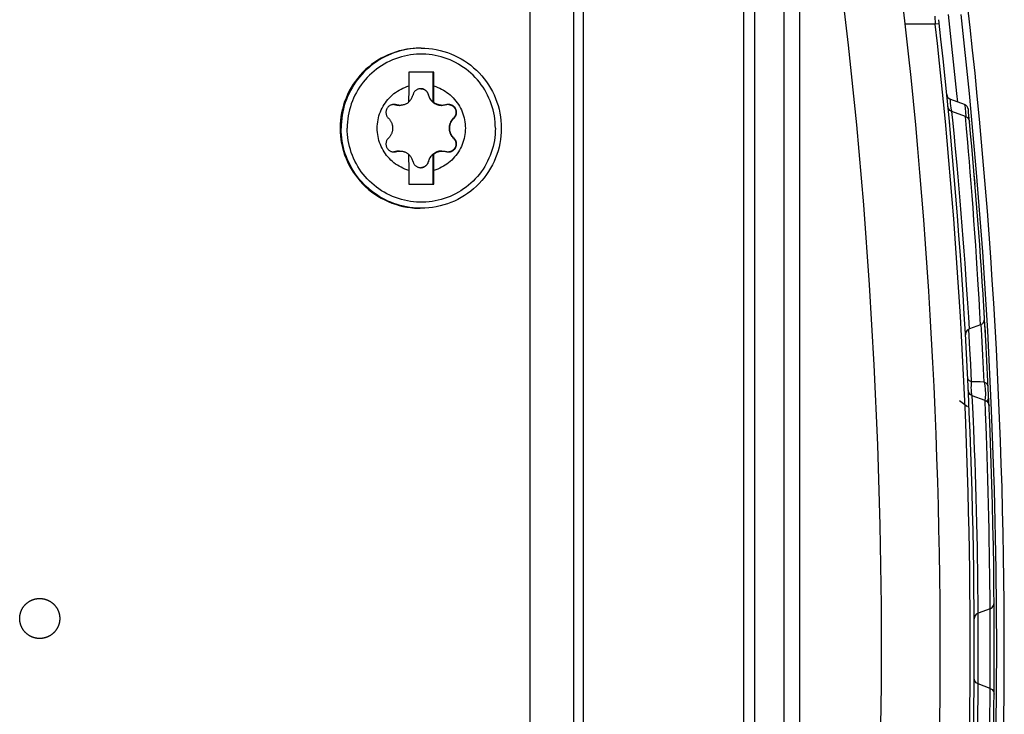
# Model space of a CAD drawing. Extents: x 0 to 594, y 0 to 420.
# Tile 43 of 103: x 299 to 308, y 372 to 379. Entities that reach past the tile are written whole.
import ezdxf

# ---------------------------------------------------------------- set-up
doc = ezdxf.new("R2010")
doc.units = 0
doc.header["$LTSCALE"] = 32.67
doc.layers.get('0').update_dxf_attribs({"linetype": 'CONTINUOUS'})
doc.layers.add('DATUM_AXIS', color=7, linetype='CONTINUOUS')

msp = doc.modelspace()

# ---------------------------------------------------------------- linework, layer by layer
at = {"color": 7, "linetype": 'CONTINUOUS'}
for p, q in [((304.0932, 327.7619), (304.0932, 382.5759)), ((306.1932, 382.1656), (306.1932, 328.1722)), ((305.7932, 329.2652), (305.7932, 381.0726)), ((307.9952, 378.006), (307.8578, 378.056)), ((308.0066, 377.8861), (307.8696, 377.936)), ((307.8455, 377.8213), (307.8463, 377.8207)), ((308.1011, 377.2106), (308.0929, 377.309)), ((308.197, 375.8547), (308.1946, 375.8959)), ((308.1571, 375.805), (308.0447, 375.7642)), ((308.197, 375.855), (308.1965, 375.8603)), ((308.1997, 375.8098), (308.1985, 375.8298)), ((308.2045, 375.7243), (308.201, 375.7868)), ((307.9456, 375.0468), (308.0257, 374.986)), ((308.2014, 375.0486), (308.0732, 375.0952)), ((308.2519, 372.967), (308.1319, 372.9234)), ((308.2519, 372.1708), (308.1319, 372.2145))]:
    msp.add_line(p, q, dxfattribs=at)
at = {"color": 9, "linetype": 'CONTINUOUS'}
for p, q in [((304.1915, 328.6748), (304.1915, 381.663)), ((305.8985, 381.0597), (305.8985, 329.2781)), ((306.3505, 330.933), (306.3505, 379.4048)), ((307.6996, 378.8889), (307.7041, 378.8089)), ((307.7041, 378.8089), (307.4043, 378.8089)), ((307.7438, 378.8134), (307.7041, 378.8089)), ((307.8687, 377.9358), (307.868, 377.9394)), ((307.8813, 377.8207), (307.8696, 377.936)), ((308.0066, 377.9286), (308.0077, 377.8855)), ((308.0171, 377.7668), (308.0066, 377.8861)), ((308.0377, 375.8806), (308.029, 376.0194)), ((308.1504, 375.9243), (308.142, 376.0674)), ((308.1571, 375.805), (308.1504, 375.9243)), ((308.0447, 375.7642), (308.0377, 375.8806)), ((308.0671, 375.235), (308.0583, 375.409)), ((308.0339, 375.1453), (308.0347, 375.1453)), ((308.0786, 374.9796), (308.0732, 375.0952)), ((308.2062, 374.9288), (308.2014, 375.0486)), ((308.1312, 373.0398), (308.1299, 373.1788)), ((308.2509, 373.0864), (308.2494, 373.2296)), ((308.2519, 372.967), (308.2509, 373.0864)), ((308.1325, 372.4156), (308.1314, 372.9234)), ((308.131, 372.215), (308.1325, 372.4156)), ((308.2509, 372.0505), (308.2519, 372.1708))]:
    msp.add_line(p, q, dxfattribs=at)
for points in [[(306.7416, 379.3946), (306.8346, 378.5986), (306.9161, 377.8014), (306.986, 377.003), (307.0444, 376.2037), (307.0911, 375.4036), (307.1264, 374.603), (307.15, 373.8019), (307.162, 373.0005), (307.1625, 372.1991), (307.1513, 371.3978), (307.1286, 370.5967), (307.0943, 369.796), (307.0484, 368.9959), (306.9909, 368.1965), (306.9219, 367.398), (306.8413, 366.6007), (306.7492, 365.8046), (306.6456, 365.0099)], [(307.9575, 378.9059), (308.0409, 378.1166), (308.1132, 377.3262), (308.1745, 376.5347), (308.2246, 375.7425), (308.2635, 374.9496), (308.2914, 374.1563), (308.3081, 373.3627), (308.3137, 372.5689), (308.3081, 371.7751), (308.2914, 370.9815), (308.2635, 370.1882), (308.2246, 369.3953), (308.1745, 368.6031), (308.1132, 367.8117), (308.0409, 367.0212), (307.9575, 366.2319)], [(307.868, 377.9394), (307.8631, 377.9698), (307.8593, 377.9956), (307.8566, 378.0171), (307.8551, 378.0341), (307.8548, 378.0466), (307.8556, 378.0541), (307.8578, 378.056)], [(307.9952, 378.006), (308, 377.9954), (308.0038, 377.9691), (308.0066, 377.9286)], [(308.029, 376.0194), (308.0234, 376.1057), (308.0169, 376.2022), (308.0096, 376.3079), (308.0016, 376.4211), (307.9929, 376.5399), (307.9836, 376.6629), (307.9737, 376.7888), (307.9635, 376.9157), (307.953, 377.0413), (307.9426, 377.1636), (307.9321, 377.2818), (307.9219, 377.3948), (307.9122, 377.5004), (307.9031, 377.5969), (307.8948, 377.683), (307.8813, 377.8207)], [(308.142, 376.0674), (308.1366, 376.1562), (308.1305, 376.2551), (308.1236, 376.3628), (308.1161, 376.4776), (308.1081, 376.5973), (308.0996, 376.7207), (308.0906, 376.8465), (308.0814, 376.9721), (308.0721, 377.0954), (308.0629, 377.2147), (308.0538, 377.329), (308.0451, 377.4367), (308.0369, 377.536), (308.0294, 377.6248), (308.0171, 377.7668)], [(308.1927, 375.2311), (308.1799, 375.4961), (308.1692, 375.7019), (308.1635, 375.8054)], [(308.0583, 375.409), (308.0501, 375.561), (308.0428, 375.6898), (308.0387, 375.7604)], [(308.0671, 375.235), (308.047, 375.2442), (308.0332, 375.2589), (308.0277, 375.2768)], [(308.0694, 375.0975), (308.0681, 375.1072), (308.0659, 375.1306), (308.0645, 375.1535), (308.0638, 375.1757), (308.064, 375.197), (308.0651, 375.217), (308.0671, 375.235)], [(308.1927, 375.2311), (308.151, 375.2325), (308.0671, 375.235)], [(308.1927, 375.2311), (308.199, 375.1973), (308.2029, 375.1569), (308.204, 375.1131), (308.2023, 375.0708), (308.1998, 375.0492)], [(308.2321, 375.1885), (308.2267, 375.2067), (308.2128, 375.2216), (308.1927, 375.2311)], [(308.2143, 375.0408), (308.2188, 375.0428), (308.2328, 375.0576), (308.2373, 375.0753)], [(308.1299, 373.1788), (308.1289, 373.2653), (308.1276, 373.3617), (308.126, 373.4674), (308.124, 373.5806), (308.1216, 373.6991), (308.1189, 373.8218), (308.1158, 373.9473), (308.1124, 374.0739), (308.1087, 374.1993), (308.1048, 374.3217), (308.1007, 374.44), (308.0966, 374.5529), (308.0925, 374.6586), (308.0885, 374.7553), (308.0848, 374.8417), (308.0786, 374.9796)], [(308.2494, 373.2296), (308.2483, 373.3183), (308.2469, 373.4171), (308.2452, 373.5247), (308.2432, 373.6391), (308.2409, 373.7584), (308.2383, 373.8816), (308.2353, 374.0072), (308.2322, 374.1331), (308.2288, 374.2567), (308.2253, 374.3763), (308.2218, 374.4908), (308.2182, 374.5986), (308.2148, 374.6977), (308.2116, 374.7865), (308.2062, 374.9288)], [(308.1319, 372.9234), (308.1319, 372.9307), (308.1312, 373.0398)], [(308.2523, 372.1708), (308.2536, 372.4229), (308.2536, 372.7114), (308.2523, 372.967)], [(308.0776, 370.1361), (308.0828, 370.2503), (308.0892, 370.3999), (308.0974, 370.6088), (308.1054, 370.8343), (308.1127, 371.0726), (308.1183, 371.2932), (308.1236, 371.5258), (308.127, 371.7407), (308.1295, 371.9217), (308.131, 372.0785), (308.1319, 372.2145)], [(308.2116, 370.3513), (308.2148, 370.4398), (308.2182, 370.5384), (308.2217, 370.6459), (308.2253, 370.7601), (308.2287, 370.8793), (308.2321, 371.0022), (308.2353, 371.1276), (308.2382, 371.2534), (308.2408, 371.3773), (308.2432, 371.4972), (308.2452, 371.6119), (308.2469, 371.7199), (308.2483, 371.8191), (308.2494, 371.9078), (308.2509, 372.0505)]]:
    msp.add_lwpolyline(points, dxfattribs=at)
at = {"color": 7, "linetype": 'CONTINUOUS'}
for points in [[(307.9277, 378.0306), (307.9198, 378.1166), (307.8363, 378.9058)], [(307.8696, 377.936), (307.8506, 377.9473), (307.8368, 377.9648), (307.8304, 377.9865)], [(308.0066, 377.8861), (308.0257, 377.8748), (308.0394, 377.8572), (308.0458, 377.8354)], [(308.1571, 375.805), (308.1784, 375.8184), (308.1924, 375.8394), (308.1965, 375.865)], [(308.1961, 375.8625), (308.1955, 375.8655), (308.194, 375.8706)], [(308.0447, 375.7642), (308.0235, 375.7509), (308.0095, 375.7299), (308.0054, 375.7044)], [(308.0732, 375.0952), (308.0534, 375.1072), (308.0395, 375.1259), (308.0338, 375.1488)], [(308.2014, 375.0486), (308.2212, 375.0366), (308.2351, 375.0178), (308.2408, 374.9948)], [(308.2519, 372.967), (308.2725, 372.9797), (308.2865, 372.9996), (308.2914, 373.0239)], [(308.1319, 372.9234), (308.1114, 372.9107), (308.0974, 372.8909), (308.0925, 372.8667)], [(308.1319, 372.2145), (308.1114, 372.2271), (308.0974, 372.2469), (308.0925, 372.2712)], [(308.2519, 372.1708), (308.2725, 372.1581), (308.2865, 372.1382), (308.2914, 372.1139)]]:
    msp.add_lwpolyline(points, dxfattribs=at)
for centre, radius, start, end in [((251.7532, 372.5689), 56, 352.20007, 7.80208), ((251.7532, 372.5689), 56.64, 352.54088, 7.45912), ((252.1232, 372.5689), 55.97, 353.55305, 6.44695), ((307.8783, 378.1124), 0.06, 185.678, 250), ((307.9747, 377.9496), 0.06, 5.50288, 70), ((252.1232, 372.5689), 56.17, 5.38102, 5.50288), ((252.1232, 372.5689), 56.17, 3.36404, 5.37991), ((252.1232, 372.5689), 56.17, 356.64639, 3.3536)]:
    msp.add_arc(centre, radius, start, end, dxfattribs=at)
at = {"color": 9, "linetype": 'CONTINUOUS'}
msp.add_arc((252.1232, 372.5689), 55.93, 353.59429, 6.40571, dxfattribs=at)
at = {"layer": 'DATUM_AXIS', "color": 7, "linetype": 'CONTINUOUS'}
for p, q in [((303.6602, 329.2228), (303.6602, 381.115)), ((302.5702, 378.5689), (302.5604, 378.5689)), ((302.6962, 378.3289), (302.4462, 378.3289)), ((302.4462, 378.3289), (302.4462, 378.1908)), ((302.691, 378.0277), (302.691, 378.3289)), ((302.6962, 378.1908), (302.6962, 378.3289)), ((302.6956, 378.1142), (302.6962, 378.1908)), ((302.6952, 378.0277), (302.6956, 378.1142)), ((302.4452, 378.0313), (302.4473, 378.0331)), ((302.691, 378.0277), (302.6952, 378.0277)), ((302.4452, 377.5101), (302.4462, 377.347)), ((302.4473, 377.5047), (302.4452, 377.5065)), ((302.691, 377.5101), (302.6952, 377.5101)), ((302.691, 377.2089), (302.691, 377.5101)), ((302.6956, 377.4324), (302.6952, 377.5101)), ((302.6962, 377.347), (302.6956, 377.4324)), ((302.4462, 377.347), (302.4462, 377.2089)), ((302.6962, 377.2089), (302.6962, 377.347)), ((302.4462, 377.2089), (302.6962, 377.2089)), ((302.5702, 376.9689), (302.5604, 376.9689))]:
    msp.add_line(p, q, dxfattribs=at)
at = {"layer": 'DATUM_AXIS', "color": 9, "linetype": 'CONTINUOUS'}
for p, q in [((302.6427, 378.1035), (302.6415, 378.1035)), ((302.3191, 378.0027), (302.3134, 378.0027)), ((302.8986, 377.8697), (302.8929, 377.8697)), ((302.8986, 377.6681), (302.8929, 377.6681)), ((302.3191, 377.5351), (302.3134, 377.5351)), ((302.6427, 377.4343), (302.6415, 377.4343))]:
    msp.add_line(p, q, dxfattribs=at)
at = {"layer": 'DATUM_AXIS', "color": 7, "linetype": 'CONTINUOUS'}
for points in [[(302.5604, 378.5689), (302.5411, 378.5687), (302.5025, 378.5668), (302.464, 378.5631), (302.4257, 378.5575), (302.3878, 378.5501), (302.3503, 378.5408), (302.3132, 378.5298), (302.2768, 378.5169), (302.241, 378.5023), (302.2059, 378.486), (302.1717, 378.4681), (302.1383, 378.4485), (302.106, 378.4273), (302.0747, 378.4046), (302.0446, 378.3804), (302.0157, 378.3547), (301.988, 378.3277), (301.9617, 378.2994), (301.9368, 378.2699), (301.9133, 378.2391), (301.8913, 378.2073), (301.8709, 378.1745), (301.8521, 378.1407), (301.835, 378.106), (301.8196, 378.0706), (301.8059, 378.0344), (301.7939, 377.9977), (301.7838, 377.9604), (301.7754, 377.9226), (301.7689, 377.8845), (301.7643, 377.8461), (301.7615, 377.8076), (301.7605, 377.7689)], [(302.5702, 378.5689), (302.6082, 378.568), (302.6462, 378.5653), (302.684, 378.5608), (302.7215, 378.5545), (302.7587, 378.5464), (302.7955, 378.5365), (302.8318, 378.5249), (302.8675, 378.5116), (302.9025, 378.4966), (302.9367, 378.48), (302.9701, 378.4617), (303.0026, 378.4419), (303.0341, 378.4206), (303.0646, 378.3978), (303.094, 378.3735), (303.1222, 378.3479), (303.1491, 378.321), (303.1747, 378.2928), (303.1989, 378.2634), (303.2217, 378.233), (303.2431, 378.2014), (303.2629, 378.1689), (303.2811, 378.1355), (303.2978, 378.1012), (303.3128, 378.0662), (303.3261, 378.0306), (303.3377, 377.9943), (303.3475, 377.9575), (303.3556, 377.9203), (303.3619, 377.8828), (303.3664, 377.845), (303.3692, 377.807), (303.3701, 377.7689)], [(302.4462, 377.347), (302.4264, 377.3534), (302.4068, 377.3608), (302.3876, 377.3691), (302.3688, 377.3782), (302.3505, 377.3883), (302.3327, 377.3992), (302.3154, 377.411), (302.2987, 377.4235), (302.2826, 377.4369), (302.2671, 377.4509), (302.2524, 377.4657), (302.2383, 377.4812), (302.2251, 377.4974), (302.2126, 377.5141), (302.2009, 377.5314), (302.19, 377.5493), (302.18, 377.5677), (302.1709, 377.5865), (302.1627, 377.6057), (302.1554, 377.6253), (302.149, 377.6452), (302.1436, 377.6654), (302.1392, 377.6858), (302.1357, 377.7064), (302.1333, 377.7272), (302.1318, 377.748), (302.1313, 377.7689), (302.1318, 377.7898), (302.1333, 377.8106), (302.1357, 377.8314), (302.1392, 377.852), (302.1436, 377.8725), (302.149, 377.8926), (302.1554, 377.9126), (302.1627, 377.9322), (302.1709, 377.9514), (302.18, 377.9702), (302.19, 377.9885), (302.2009, 378.0064), (302.2126, 378.0237), (302.2251, 378.0405), (302.2383, 378.0566), (302.2524, 378.0721), (302.2671, 378.0869), (302.2826, 378.101), (302.2987, 378.1143), (302.3154, 378.1269), (302.3327, 378.1386), (302.3505, 378.1495), (302.3688, 378.1596), (302.3876, 378.1687), (302.4068, 378.177), (302.4264, 378.1844), (302.4462, 378.1908)], [(302.4462, 378.1908), (302.446, 378.1591), (302.4452, 378.0277)], [(302.566, 378.1639), (302.5631, 378.1639), (302.5575, 378.1634), (302.5518, 378.1626), (302.5463, 378.1614), (302.5408, 378.1598), (302.5355, 378.1578), (302.5303, 378.1554), (302.5253, 378.1527), (302.5206, 378.1496), (302.516, 378.1461), (302.5118, 378.1424), (302.5078, 378.1383), (302.5041, 378.134), (302.5007, 378.1294), (302.4977, 378.1246), (302.495, 378.1196), (302.4927, 378.1144), (302.4908, 378.109), (302.4892, 378.1035)], [(302.566, 378.1639), (302.5706, 378.1637), (302.5758, 378.1632), (302.5811, 378.1623), (302.5862, 378.1611), (302.5913, 378.1595), (302.5963, 378.1576), (302.6011, 378.1553), (302.6058, 378.1526), (302.6104, 378.1497), (302.6148, 378.1464), (302.6189, 378.1427), (302.6228, 378.1388), (302.6265, 378.1345), (302.6299, 378.13), (302.6329, 378.1252), (302.6356, 378.1201), (302.638, 378.1148), (302.6399, 378.1092), (302.6415, 378.1035)], [(302.6427, 378.1035), (302.6412, 378.109), (302.6393, 378.1144), (302.637, 378.1196), (302.6343, 378.1246), (302.6313, 378.1294), (302.6279, 378.134), (302.6242, 378.1383), (302.6202, 378.1424), (302.6159, 378.1461), (302.6114, 378.1496), (302.6066, 378.1527), (302.6016, 378.1554), (302.5965, 378.1578), (302.5911, 378.1598), (302.5857, 378.1614), (302.5801, 378.1626), (302.5745, 378.1634), (302.5688, 378.1639), (302.566, 378.1639)], [(302.6962, 378.1908), (302.7161, 378.1844), (302.7357, 378.177), (302.7549, 378.1687), (302.7736, 378.1596), (302.7919, 378.1495), (302.8098, 378.1386), (302.8271, 378.1269), (302.8438, 378.1143), (302.8599, 378.101), (302.8753, 378.0869), (302.8901, 378.0721), (302.9041, 378.0566), (302.9174, 378.0405), (302.9299, 378.0237), (302.9416, 378.0064), (302.9524, 377.9885), (302.9624, 377.9702), (302.9715, 377.9514), (302.9798, 377.9322), (302.987, 377.9126), (302.9934, 377.8926), (302.9988, 377.8725), (303.0032, 377.852), (303.0067, 377.8314), (303.0092, 377.8106), (303.0107, 377.7898), (303.0112, 377.7689), (303.0107, 377.748), (303.0092, 377.7272), (303.0067, 377.7064), (303.0032, 377.6858), (302.9988, 377.6654), (302.9934, 377.6452), (302.987, 377.6253), (302.9798, 377.6057), (302.9715, 377.5865), (302.9624, 377.5677), (302.9524, 377.5493), (302.9416, 377.5314), (302.9299, 377.5141), (302.9174, 377.4974), (302.9041, 377.4812), (302.8901, 377.4657), (302.8753, 377.4509), (302.8599, 377.4369), (302.8438, 377.4235), (302.8271, 377.411), (302.8098, 377.3992), (302.7919, 377.3883), (302.7736, 377.3782), (302.7549, 377.3691), (302.7357, 377.3608), (302.7161, 377.3534), (302.6962, 377.347)], [(302.4473, 378.0331), (302.4533, 378.0389), (302.459, 378.045), (302.4642, 378.0514), (302.4691, 378.0581), (302.4736, 378.0652), (302.4776, 378.0724), (302.4812, 378.0799), (302.4843, 378.0876), (302.487, 378.0955), (302.4892, 378.1035)], [(302.6415, 378.1035), (302.6436, 378.0957), (302.6459, 378.0884), (302.6486, 378.0816), (302.6515, 378.0752), (302.6545, 378.0692), (302.6578, 378.0635), (302.6612, 378.0581), (302.6648, 378.053), (302.6686, 378.0481), (302.6725, 378.0435), (302.6766, 378.0391), (302.6808, 378.035), (302.6852, 378.031), (302.6897, 378.0273), (302.6943, 378.0237), (302.6992, 378.0204), (302.7041, 378.0172), (302.7092, 378.0143), (302.7144, 378.0116), (302.7197, 378.0091), (302.7251, 378.0068), (302.7306, 378.0048), (302.7363, 378.0029), (302.742, 378.0014), (302.7479, 378), (302.7539, 377.9989), (302.76, 377.998), (302.7663, 377.9974), (302.7727, 377.9971), (302.7765, 377.9971)], [(302.6427, 378.1035), (302.6449, 378.0955), (302.6476, 378.0876), (302.6508, 378.0799), (302.6544, 378.0724), (302.6584, 378.0652), (302.6629, 378.0581), (302.6677, 378.0514), (302.673, 378.045), (302.6786, 378.0389), (302.6846, 378.0331), (302.691, 378.0277)], [(302.297, 378.0059), (302.2961, 378.0059), (302.2904, 378.0056), (302.2846, 378.0049), (302.279, 378.0038), (302.2735, 378.0023), (302.2682, 378.0004), (302.263, 377.9981), (302.258, 377.9955), (302.2532, 377.9926), (302.2487, 377.9893), (302.2445, 377.9857), (302.2405, 377.9818), (302.2368, 377.9777), (302.2333, 377.9734), (302.2303, 377.9688), (302.2275, 377.964), (302.2251, 377.959), (302.223, 377.9539), (302.2213, 377.9486), (302.2199, 377.9432), (302.219, 377.9377), (302.2184, 377.9321), (302.2182, 377.9265), (302.2184, 377.9209), (302.219, 377.9152), (302.22, 377.9096), (302.2215, 377.9041), (302.2233, 377.8987), (302.2255, 377.8933), (302.2282, 377.8882), (302.2312, 377.8832), (302.2346, 377.8785), (302.2383, 377.8739), (302.2424, 377.8697)], [(302.3191, 378.0027), (302.3135, 378.0042), (302.3077, 378.0052), (302.3019, 378.0058), (302.297, 378.0059)], [(302.297, 378.0057), (302.3019, 378.0052), (302.3077, 378.0042), (302.3134, 378.0027)], [(302.3134, 378.0027), (302.3211, 378.0007), (302.3286, 377.9991), (302.3358, 377.9981), (302.3428, 377.9974), (302.3495, 377.9971), (302.3523, 377.9971)], [(302.3582, 377.9971), (302.3529, 377.9972), (302.3464, 377.9976), (302.3399, 377.9983), (302.3331, 377.9994), (302.3262, 378.0008), (302.3191, 378.0027)], [(302.4452, 378.0277), (302.4402, 378.0239), (302.4351, 378.0203), (302.4298, 378.017), (302.4244, 378.0139), (302.4188, 378.011), (302.4132, 378.0084), (302.4074, 378.0061), (302.4016, 378.004), (302.3957, 378.0022), (302.3897, 378.0007), (302.3837, 377.9994), (302.3777, 377.9984), (302.3716, 377.9977), (302.3654, 377.9973), (302.3592, 377.9971), (302.3582, 377.9971)], [(302.7824, 377.9971), (302.7812, 377.9971), (302.7749, 377.9973), (302.7687, 377.9977), (302.7625, 377.9985), (302.7565, 377.9995), (302.7505, 378.0008), (302.7445, 378.0023), (302.7386, 378.0041), (302.7328, 378.0062), (302.727, 378.0085), (302.7214, 378.0111), (302.7158, 378.0139), (302.7104, 378.017), (302.7052, 378.0204), (302.7001, 378.0239), (302.6952, 378.0277)], [(302.8219, 378.0027), (302.8146, 378.0008), (302.8076, 377.9993), (302.8008, 377.9983), (302.7941, 377.9976), (302.7876, 377.9972), (302.7824, 377.9971)], [(302.8442, 378.0059), (302.8393, 378.0058), (302.8334, 378.0052), (302.8276, 378.0042), (302.8219, 378.0027)], [(302.8986, 377.8697), (302.9028, 377.8739), (302.9066, 377.8785), (302.91, 377.8832), (302.9131, 377.8882), (302.9158, 377.8933), (302.9181, 377.8987), (302.92, 377.9041), (302.9214, 377.9096), (302.9225, 377.9152), (302.9232, 377.9209), (302.9234, 377.9265), (302.9232, 377.9321), (302.9227, 377.9377), (302.9217, 377.9432), (302.9204, 377.9486), (302.9187, 377.9539), (302.9166, 377.959), (302.9142, 377.964), (302.9115, 377.9688), (302.9084, 377.9734), (302.9049, 377.9777), (302.9012, 377.9818), (302.8972, 377.9857), (302.8929, 377.9893), (302.8884, 377.9926), (302.8836, 377.9955), (302.8786, 377.9981), (302.8733, 378.0004), (302.8679, 378.0023), (302.8624, 378.0038), (302.8567, 378.0049), (302.851, 378.0056), (302.8451, 378.0059), (302.8442, 378.0059)], [(302.8452, 378.0056), (302.8509, 378.005), (302.8565, 378.0039), (302.8619, 378.0024), (302.8672, 378.0006), (302.8723, 377.9985), (302.8771, 377.996), (302.8818, 377.9932), (302.8862, 377.9901), (302.8904, 377.9868), (302.8944, 377.9831), (302.898, 377.9793), (302.9014, 377.9752), (302.9045, 377.9709), (302.9073, 377.9664), (302.9098, 377.9617), (302.912, 377.9569), (302.9138, 377.9519), (302.9153, 377.9469), (302.9165, 377.9417), (302.9173, 377.9363), (302.9177, 377.931), (302.9178, 377.9256), (302.9175, 377.9201), (302.9168, 377.9147), (302.9157, 377.9092), (302.9142, 377.9038), (302.9124, 377.8985), (302.9101, 377.8933), (302.9074, 377.8882), (302.9043, 377.8832), (302.9009, 377.8785), (302.8971, 377.874), (302.8929, 377.8697)], [(302.2424, 377.8697), (302.2478, 377.8642), (302.2527, 377.8586), (302.2572, 377.853), (302.2612, 377.8474), (302.2648, 377.8417), (302.2681, 377.836), (302.2711, 377.8302), (302.2738, 377.8244), (302.2762, 377.8185), (302.2783, 377.8125), (302.2801, 377.8065), (302.2816, 377.8004), (302.2829, 377.7942), (302.2839, 377.7879), (302.2846, 377.7816), (302.2851, 377.7753), (302.2852, 377.7689), (302.2851, 377.7625), (302.2846, 377.7562), (302.2839, 377.7499), (302.2829, 377.7436), (302.2816, 377.7375), (302.2801, 377.7313), (302.2783, 377.7253), (302.2762, 377.7193), (302.2738, 377.7134), (302.2711, 377.7076), (302.2681, 377.7019), (302.2648, 377.6961), (302.2612, 377.6904), (302.2572, 377.6848), (302.2527, 377.6792), (302.2478, 377.6736), (302.2424, 377.6681)], [(302.8929, 377.8697), (302.8874, 377.8643), (302.8825, 377.8588), (302.878, 377.8534), (302.874, 377.8479), (302.8704, 377.8424), (302.8671, 377.8369), (302.8641, 377.8314), (302.8615, 377.8259), (302.8591, 377.8203), (302.857, 377.8148), (302.8551, 377.8092), (302.8535, 377.8035), (302.8522, 377.7978), (302.8511, 377.7921), (302.8502, 377.7863), (302.8496, 377.7805), (302.8492, 377.7747), (302.8491, 377.7689)], [(302.8986, 377.6681), (302.8931, 377.6736), (302.8881, 377.6792), (302.8836, 377.6848), (302.8795, 377.6904), (302.8758, 377.6961), (302.8724, 377.7019), (302.8694, 377.7076), (302.8667, 377.7134), (302.8643, 377.7193), (302.8622, 377.7253), (302.8603, 377.7313), (302.8587, 377.7375), (302.8574, 377.7436), (302.8564, 377.7499), (302.8557, 377.7562), (302.8553, 377.7625), (302.8551, 377.7689), (302.8553, 377.7753), (302.8557, 377.7816), (302.8564, 377.7879), (302.8574, 377.7942), (302.8587, 377.8004), (302.8603, 377.8065), (302.8622, 377.8125), (302.8643, 377.8185), (302.8667, 377.8244), (302.8694, 377.8302), (302.8724, 377.836), (302.8758, 377.8417), (302.8795, 377.8474), (302.8836, 377.853), (302.8881, 377.8586), (302.8931, 377.8642), (302.8986, 377.8697)], [(301.7605, 377.7689), (301.7615, 377.7303), (301.7643, 377.6917), (301.7689, 377.6533), (301.7754, 377.6152), (301.7838, 377.5775), (301.7939, 377.5402), (301.8059, 377.5034), (301.8196, 377.4672), (301.835, 377.4318), (301.8521, 377.3971), (301.8709, 377.3633), (301.8913, 377.3305), (301.9133, 377.2987), (301.9368, 377.268), (301.9617, 377.2384), (301.988, 377.2101), (302.0157, 377.1831), (302.0446, 377.1575), (302.0747, 377.1332), (302.106, 377.1105), (302.1384, 377.0893), (302.1717, 377.0697), (302.2059, 377.0518), (302.241, 377.0355), (302.2768, 377.0209), (302.3132, 377.0081), (302.3503, 376.997), (302.3878, 376.9878), (302.4257, 376.9803), (302.464, 376.9747), (302.5025, 376.971), (302.5411, 376.9691), (302.5604, 376.9689)], [(303.3701, 377.7689), (303.3692, 377.7308), (303.3664, 377.6929), (303.3619, 377.6551), (303.3556, 377.6175), (303.3475, 377.5803), (303.3377, 377.5435), (303.3261, 377.5073), (303.3128, 377.4716), (303.2978, 377.4366), (303.2811, 377.4023), (303.2629, 377.3689), (303.2431, 377.3364), (303.2217, 377.3049), (303.1989, 377.2744), (303.1747, 377.245), (303.1491, 377.2168), (303.1222, 377.1899), (303.094, 377.1643), (303.0646, 377.1401), (303.0341, 377.1172), (303.0026, 377.0959), (302.9701, 377.0761), (302.9367, 377.0578), (302.9025, 377.0412), (302.8675, 377.0262), (302.8318, 377.0129), (302.7955, 377.0013), (302.7587, 376.9915), (302.7215, 376.9834), (302.684, 376.9771), (302.6462, 376.9725), (302.6082, 376.9698), (302.5702, 376.9689)], [(302.8491, 377.7689), (302.8492, 377.7631), (302.8496, 377.7573), (302.8502, 377.7515), (302.8511, 377.7457), (302.8522, 377.74), (302.8535, 377.7343), (302.8551, 377.7287), (302.857, 377.723), (302.8591, 377.7175), (302.8615, 377.7119), (302.8641, 377.7064), (302.8671, 377.7009), (302.8704, 377.6954), (302.874, 377.6899), (302.878, 377.6845), (302.8825, 377.679), (302.8874, 377.6735), (302.8929, 377.6681)], [(302.2424, 377.6681), (302.2383, 377.6639), (302.2346, 377.6594), (302.2312, 377.6546), (302.2282, 377.6496), (302.2255, 377.6445), (302.2233, 377.6392), (302.2215, 377.6337), (302.22, 377.6282), (302.219, 377.6226), (302.2184, 377.6169), (302.2182, 377.6113), (302.2184, 377.6057), (302.219, 377.6001), (302.2199, 377.5946), (302.2213, 377.5892), (302.223, 377.5839), (302.2251, 377.5788), (302.2275, 377.5738), (302.2302, 377.569), (302.2333, 377.5645), (302.2368, 377.5601), (302.2405, 377.556), (302.2445, 377.5521), (302.2487, 377.5485), (302.2532, 377.5453), (302.258, 377.5423), (302.263, 377.5397), (302.2682, 377.5374), (302.2735, 377.5355), (302.279, 377.534), (302.2846, 377.5329), (302.2904, 377.5322), (302.2961, 377.5319), (302.297, 377.5319)], [(302.8442, 377.5319), (302.8451, 377.5319), (302.851, 377.5322), (302.8567, 377.5329), (302.8624, 377.534), (302.8679, 377.5355), (302.8733, 377.5374), (302.8786, 377.5397), (302.8836, 377.5423), (302.8884, 377.5453), (302.8929, 377.5485), (302.8972, 377.5521), (302.9012, 377.556), (302.9049, 377.5601), (302.9084, 377.5645), (302.9115, 377.569), (302.9142, 377.5738), (302.9166, 377.5788), (302.9187, 377.5839), (302.9204, 377.5892), (302.9217, 377.5946), (302.9227, 377.6001), (302.9232, 377.6057), (302.9234, 377.6113), (302.9232, 377.6169), (302.9225, 377.6226), (302.9214, 377.6282), (302.92, 377.6337), (302.9181, 377.6392), (302.9158, 377.6445), (302.9131, 377.6496), (302.91, 377.6546), (302.9066, 377.6594), (302.9028, 377.6639), (302.8986, 377.6681)], [(302.8929, 377.6681), (302.8971, 377.6638), (302.9009, 377.6593), (302.9043, 377.6546), (302.9074, 377.6496), (302.9101, 377.6446), (302.9124, 377.6393), (302.9142, 377.634), (302.9157, 377.6286), (302.9168, 377.6232), (302.9175, 377.6177), (302.9178, 377.6123), (302.9177, 377.6068), (302.9173, 377.6015), (302.9165, 377.5962), (302.9153, 377.591), (302.9138, 377.5859), (302.912, 377.5809), (302.9098, 377.5761), (302.9073, 377.5714), (302.9045, 377.5669), (302.9014, 377.5626), (302.898, 377.5585), (302.8944, 377.5547), (302.8904, 377.5511), (302.8862, 377.5477), (302.8818, 377.5446), (302.8771, 377.5418), (302.8723, 377.5394), (302.8672, 377.5372), (302.8619, 377.5354), (302.8565, 377.5339), (302.8509, 377.5329), (302.8452, 377.5322)], [(302.3134, 377.5351), (302.3077, 377.5337), (302.3019, 377.5326), (302.2962, 377.5321)], [(302.297, 377.5319), (302.3019, 377.5321), (302.3077, 377.5326), (302.3135, 377.5337), (302.3191, 377.5351)], [(302.3523, 377.5408), (302.3495, 377.5407), (302.3428, 377.5404), (302.3358, 377.5398), (302.3286, 377.5387), (302.3211, 377.5372), (302.3134, 377.5351)], [(302.3191, 377.5351), (302.3263, 377.537), (302.3332, 377.5385), (302.34, 377.5395), (302.3466, 377.5403), (302.3531, 377.5407), (302.3582, 377.5408)], [(302.3582, 377.5408), (302.3594, 377.5407), (302.3657, 377.5406), (302.3718, 377.5401), (302.3779, 377.5393), (302.384, 377.5383), (302.39, 377.5371), (302.3959, 377.5355), (302.4018, 377.5337), (302.4076, 377.5317), (302.4133, 377.5293), (302.4189, 377.5267), (302.4245, 377.5239), (302.4299, 377.5208), (302.4352, 377.5175), (302.4403, 377.5139), (302.4452, 377.5101)], [(302.4892, 377.4343), (302.487, 377.4423), (302.4843, 377.4502), (302.4812, 377.4579), (302.4776, 377.4654), (302.4736, 377.4727), (302.4691, 377.4797), (302.4642, 377.4864), (302.459, 377.4929), (302.4533, 377.499), (302.4473, 377.5047)], [(302.7765, 377.5408), (302.7727, 377.5407), (302.7663, 377.5404), (302.76, 377.5398), (302.7539, 377.5389), (302.7479, 377.5378), (302.742, 377.5365), (302.7363, 377.5349), (302.7306, 377.5331), (302.7251, 377.531), (302.7197, 377.5287), (302.7144, 377.5262), (302.7092, 377.5235), (302.7041, 377.5206), (302.6991, 377.5175), (302.6943, 377.5141), (302.6897, 377.5106), (302.6852, 377.5068), (302.6808, 377.5028), (302.6766, 377.4987), (302.6725, 377.4943), (302.6686, 377.4897), (302.6648, 377.4848), (302.6612, 377.4797), (302.6578, 377.4743), (302.6545, 377.4686), (302.6515, 377.4626), (302.6486, 377.4562), (302.6459, 377.4494), (302.6436, 377.4421), (302.6415, 377.4343)], [(302.691, 377.5101), (302.6846, 377.5047), (302.6786, 377.499), (302.673, 377.4929), (302.6677, 377.4864), (302.6629, 377.4797), (302.6584, 377.4727), (302.6544, 377.4654), (302.6508, 377.4579), (302.6476, 377.4502), (302.6449, 377.4423), (302.6427, 377.4343)], [(302.6952, 377.5101), (302.7001, 377.5139), (302.7052, 377.5175), (302.7105, 377.5208), (302.7159, 377.5239), (302.7215, 377.5268), (302.7272, 377.5294), (302.733, 377.5317), (302.7388, 377.5338), (302.7447, 377.5356), (302.7507, 377.5371), (302.7567, 377.5384), (302.7628, 377.5394), (302.7689, 377.5401), (302.7751, 377.5406), (302.7814, 377.5408), (302.7824, 377.5408)], [(302.7824, 377.5408), (302.7878, 377.5407), (302.7943, 377.5403), (302.8009, 377.5395), (302.8077, 377.5385), (302.8147, 377.537), (302.8219, 377.5351)], [(302.8219, 377.5351), (302.8276, 377.5337), (302.8334, 377.5326), (302.8393, 377.5321), (302.8442, 377.5319)], [(302.4892, 377.4343), (302.4908, 377.4288), (302.4927, 377.4235), (302.495, 377.4183), (302.4977, 377.4132), (302.5007, 377.4084), (302.5041, 377.4038), (302.5078, 377.3995), (302.5118, 377.3955), (302.516, 377.3917), (302.5206, 377.3883), (302.5253, 377.3852), (302.5303, 377.3824), (302.5355, 377.38), (302.5408, 377.378), (302.5463, 377.3764), (302.5518, 377.3752), (302.5575, 377.3744), (302.5631, 377.374), (302.566, 377.3739)], [(302.6415, 377.4343), (302.6399, 377.4286), (302.638, 377.423), (302.6356, 377.4177), (302.6329, 377.4127), (302.6299, 377.4078), (302.6265, 377.4033), (302.6228, 377.399), (302.6189, 377.3951), (302.6148, 377.3914), (302.6104, 377.3881), (302.6058, 377.3852), (302.6011, 377.3825), (302.5963, 377.3803), (302.5913, 377.3783), (302.5862, 377.3767), (302.5811, 377.3755), (302.5758, 377.3746), (302.5706, 377.3741), (302.566, 377.3739)], [(302.566, 377.3739), (302.5688, 377.374), (302.5745, 377.3744), (302.5801, 377.3752), (302.5857, 377.3764), (302.5911, 377.378), (302.5965, 377.38), (302.6016, 377.3824), (302.6066, 377.3852), (302.6114, 377.3883), (302.6159, 377.3917), (302.6202, 377.3955), (302.6242, 377.3995), (302.6279, 377.4038), (302.6313, 377.4084), (302.6343, 377.4132), (302.637, 377.4183), (302.6393, 377.4235), (302.6412, 377.4288), (302.6427, 377.4343)], [(298.761, 372.6689), (298.7581, 372.6689), (298.7553, 372.669), (298.7525, 372.6691), (298.7497, 372.6692), (298.7468, 372.6694), (298.744, 372.6696), (298.7412, 372.6699), (298.7384, 372.6702), (298.7356, 372.6705), (298.7328, 372.6709), (298.73, 372.6713), (298.7272, 372.6718), (298.7244, 372.6723), (298.7216, 372.6728), (298.7188, 372.6734), (298.7161, 372.674), (298.7133, 372.6747), (298.7106, 372.6754), (298.7079, 372.6761), (298.7051, 372.6769), (298.7024, 372.6777), (298.6997, 372.6785), (298.697, 372.6794), (298.6944, 372.6803), (298.6917, 372.6813), (298.6891, 372.6823), (298.6864, 372.6833), (298.6838, 372.6844), (298.6812, 372.6855), (298.6786, 372.6867), (298.676, 372.6879), (298.6735, 372.6891), (298.671, 372.6903), (298.6684, 372.6916), (298.6659, 372.693), (298.6635, 372.6943), (298.661, 372.6957), (298.6586, 372.6971), (298.6561, 372.6986), (298.6537, 372.7001), (298.6514, 372.7016), (298.649, 372.7032), (298.6467, 372.7048), (298.6444, 372.7065), (298.6421, 372.7081), (298.6398, 372.7098), (298.6376, 372.7115), (298.6354, 372.7133), (298.6332, 372.7151), (298.631, 372.7169), (298.6289, 372.7188), (298.6268, 372.7207), (298.6247, 372.7226), (298.6226, 372.7245), (298.6206, 372.7265), (298.6186, 372.7285), (298.6166, 372.7305), (298.6147, 372.7326), (298.6128, 372.7347), (298.6109, 372.7368), (298.609, 372.7389), (298.6072, 372.7411), (298.6054, 372.7433), (298.6036, 372.7455), (298.6019, 372.7477), (298.6002, 372.75), (298.5985, 372.7523), (298.5969, 372.7546), (298.5953, 372.7569), (298.5937, 372.7593), (298.5922, 372.7617), (298.5907, 372.7641), (298.5892, 372.7665), (298.5878, 372.7689), (298.5864, 372.7714), (298.585, 372.7739), (298.5837, 372.7764), (298.5824, 372.7789), (298.5812, 372.7814), (298.58, 372.784), (298.5788, 372.7865), (298.5776, 372.7891), (298.5765, 372.7917), (298.5754, 372.7943), (298.5744, 372.797), (298.5734, 372.7996), (298.5724, 372.8023), (298.5715, 372.805), (298.5706, 372.8076), (298.5698, 372.8103), (298.569, 372.8131), (298.5682, 372.8158), (298.5675, 372.8185), (298.5668, 372.8213), (298.5661, 372.824), (298.5655, 372.8268), (298.5649, 372.8295), (298.5644, 372.8323), (298.5639, 372.8351), (298.5634, 372.8379), (298.563, 372.8407), (298.5626, 372.8435), (298.5623, 372.8463), (298.562, 372.8491), (298.5617, 372.8519), (298.5615, 372.8548), (298.5613, 372.8576), (298.5612, 372.8604), (298.5611, 372.8632), (298.561, 372.8661), (298.561, 372.8689), (298.561, 372.8717), (298.5611, 372.8746), (298.5612, 372.8774), (298.5613, 372.8802), (298.5615, 372.883), (298.5617, 372.8859), (298.562, 372.8887), (298.5623, 372.8915), (298.5626, 372.8943), (298.563, 372.8971), (298.5634, 372.8999), (298.5639, 372.9027), (298.5644, 372.9055), (298.5649, 372.9083), (298.5655, 372.911), (298.5661, 372.9138), (298.5668, 372.9166), (298.5675, 372.9193), (298.5682, 372.922), (298.569, 372.9248), (298.5698, 372.9275), (298.5706, 372.9302), (298.5715, 372.9329), (298.5724, 372.9355), (298.5734, 372.9382), (298.5744, 372.9408), (298.5754, 372.9435), (298.5765, 372.9461), (298.5776, 372.9487), (298.5788, 372.9513), (298.58, 372.9539), (298.5812, 372.9564), (298.5824, 372.9589), (298.5837, 372.9615), (298.585, 372.964), (298.5864, 372.9664), (298.5878, 372.9689), (298.5892, 372.9713), (298.5907, 372.9738), (298.5922, 372.9762), (298.5937, 372.9785), (298.5953, 372.9809), (298.5969, 372.9832), (298.5985, 372.9855), (298.6002, 372.9878), (298.6019, 372.9901), (298.6036, 372.9923), (298.6054, 372.9945), (298.6072, 372.9967), (298.609, 372.9989), (298.6109, 373.001), (298.6128, 373.0031), (298.6147, 373.0052), (298.6166, 373.0073), (298.6186, 373.0093), (298.6206, 373.0113), (298.6226, 373.0133), (298.6247, 373.0152), (298.6268, 373.0172), (298.6289, 373.019), (298.631, 373.0209), (298.6332, 373.0227), (298.6354, 373.0245), (298.6376, 373.0263), (298.6398, 373.028), (298.6421, 373.0297), (298.6444, 373.0314), (298.6467, 373.033), (298.649, 373.0346), (298.6514, 373.0362), (298.6537, 373.0377), (298.6561, 373.0392), (298.6586, 373.0407), (298.661, 373.0421), (298.6635, 373.0435), (298.6659, 373.0449), (298.6684, 373.0462), (298.671, 373.0475), (298.6735, 373.0487), (298.676, 373.05), (298.6786, 373.0511), (298.6812, 373.0523), (298.6838, 373.0534), (298.6864, 373.0545), (298.6891, 373.0555), (298.6917, 373.0565), (298.6944, 373.0575), (298.697, 373.0584)], [(298.697, 373.0584), (298.6997, 373.0593), (298.7024, 373.0601), (298.7051, 373.0609), (298.7079, 373.0617), (298.7106, 373.0624), (298.7133, 373.0631), (298.7161, 373.0638), (298.7188, 373.0644), (298.7216, 373.065), (298.7244, 373.0655), (298.7272, 373.066), (298.73, 373.0665), (298.7328, 373.0669), (298.7356, 373.0673), (298.7384, 373.0676), (298.7412, 373.0679), (298.744, 373.0682), (298.7468, 373.0684), (298.7497, 373.0686), (298.7525, 373.0687), (298.7553, 373.0688), (298.7581, 373.0689), (298.761, 373.0689)], [(298.761, 373.0689), (298.7638, 373.0689), (298.7666, 373.0688), (298.7695, 373.0687), (298.7723, 373.0686), (298.7751, 373.0684), (298.7779, 373.0682), (298.7808, 373.0679), (298.7836, 373.0676), (298.7864, 373.0673), (298.7892, 373.0669), (298.792, 373.0665), (298.7948, 373.066), (298.7976, 373.0655), (298.8003, 373.065), (298.8031, 373.0644), (298.8059, 373.0638), (298.8086, 373.0631), (298.8114, 373.0624), (298.8141, 373.0617), (298.8168, 373.0609), (298.8195, 373.0601), (298.8222, 373.0593), (298.8249, 373.0584), (298.8276, 373.0575), (298.8303, 373.0565), (298.8329, 373.0555), (298.8355, 373.0545), (298.8382, 373.0534), (298.8408, 373.0523), (298.8433, 373.0511), (298.8459, 373.05), (298.8485, 373.0487), (298.851, 373.0475), (298.8535, 373.0462), (298.856, 373.0449), (298.8585, 373.0435), (298.861, 373.0421), (298.8634, 373.0407), (298.8658, 373.0392), (298.8682, 373.0377), (298.8706, 373.0362), (298.8729, 373.0346), (298.8753, 373.033), (298.8776, 373.0314), (298.8799, 373.0297), (298.8821, 373.028), (298.8844, 373.0263), (298.8866, 373.0245), (298.8888, 373.0227), (298.8909, 373.0209), (298.8931, 373.019), (298.8952, 373.0172), (298.8973, 373.0152), (298.8993, 373.0133), (298.9014, 373.0113), (298.9034, 373.0093), (298.9053, 373.0073), (298.9073, 373.0052), (298.9092, 373.0031), (298.9111, 373.001), (298.9129, 372.9989), (298.9148, 372.9967), (298.9166, 372.9945), (298.9183, 372.9923), (298.92, 372.9901), (298.9217, 372.9878), (298.9234, 372.9855), (298.925, 372.9832), (298.9266, 372.9809), (298.9282, 372.9785), (298.9297, 372.9762), (298.9312, 372.9738), (298.9327, 372.9713), (298.9341, 372.9689), (298.9355, 372.9664), (298.9369, 372.964), (298.9382, 372.9615), (298.9395, 372.9589), (298.9408, 372.9564), (298.942, 372.9539), (298.9432, 372.9513), (298.9443, 372.9487), (298.9454, 372.9461), (298.9465, 372.9435), (298.9476, 372.9408), (298.9486, 372.9382), (298.9495, 372.9355), (298.9504, 372.9329), (298.9513, 372.9302), (298.9522, 372.9275), (298.953, 372.9248), (298.9538, 372.922), (298.9545, 372.9193), (298.9552, 372.9166), (298.9558, 372.9138), (298.9564, 372.911), (298.957, 372.9083), (298.9576, 372.9055), (298.9581, 372.9027), (298.9585, 372.8999), (298.9589, 372.8971), (298.9593, 372.8943), (298.9597, 372.8915), (298.96, 372.8887), (298.9602, 372.8859), (298.9604, 372.883), (298.9606, 372.8802), (298.9608, 372.8774), (298.9609, 372.8746), (298.9609, 372.8717), (298.9609, 372.8689), (298.9609, 372.8661), (298.9609, 372.8632), (298.9608, 372.8604), (298.9606, 372.8576), (298.9604, 372.8548), (298.9602, 372.8519), (298.96, 372.8491), (298.9597, 372.8463), (298.9593, 372.8435), (298.9589, 372.8407), (298.9585, 372.8379), (298.9581, 372.8351), (298.9576, 372.8323), (298.957, 372.8295), (298.9564, 372.8268), (298.9558, 372.824), (298.9552, 372.8213), (298.9545, 372.8185), (298.9538, 372.8158), (298.953, 372.8131), (298.9522, 372.8103), (298.9513, 372.8076), (298.9504, 372.805), (298.9495, 372.8023), (298.9486, 372.7996), (298.9476, 372.797), (298.9465, 372.7943), (298.9454, 372.7917), (298.9443, 372.7891), (298.9432, 372.7865), (298.942, 372.784), (298.9408, 372.7814), (298.9395, 372.7789), (298.9382, 372.7764), (298.9369, 372.7739), (298.9355, 372.7714), (298.9341, 372.7689), (298.9327, 372.7665), (298.9312, 372.7641), (298.9297, 372.7617), (298.9282, 372.7593), (298.9266, 372.7569), (298.925, 372.7546), (298.9234, 372.7523), (298.9217, 372.75), (298.92, 372.7477), (298.9183, 372.7455), (298.9166, 372.7433), (298.9148, 372.7411), (298.9129, 372.7389), (298.9111, 372.7368), (298.9092, 372.7347), (298.9073, 372.7326), (298.9053, 372.7305), (298.9034, 372.7285), (298.9014, 372.7265), (298.8993, 372.7245), (298.8973, 372.7226), (298.8952, 372.7207), (298.8931, 372.7188), (298.8909, 372.7169), (298.8888, 372.7151), (298.8866, 372.7133), (298.8844, 372.7115), (298.8821, 372.7098), (298.8799, 372.7081), (298.8776, 372.7065), (298.8753, 372.7048), (298.8729, 372.7032), (298.8706, 372.7016), (298.8682, 372.7001), (298.8658, 372.6986), (298.8634, 372.6971), (298.861, 372.6957), (298.8585, 372.6943), (298.856, 372.693), (298.8535, 372.6916), (298.851, 372.6903), (298.8485, 372.6891), (298.8459, 372.6879), (298.8433, 372.6867), (298.8408, 372.6855), (298.8382, 372.6844), (298.8355, 372.6833), (298.8329, 372.6823), (298.8303, 372.6813), (298.8276, 372.6803), (298.8249, 372.6794)], [(298.8249, 372.6794), (298.8222, 372.6785), (298.8195, 372.6777), (298.8168, 372.6769), (298.8141, 372.6761), (298.8114, 372.6754), (298.8086, 372.6747), (298.8059, 372.674), (298.8031, 372.6734), (298.8003, 372.6728), (298.7976, 372.6723), (298.7948, 372.6718), (298.792, 372.6713), (298.7892, 372.6709), (298.7864, 372.6705), (298.7836, 372.6702), (298.7808, 372.6699), (298.7779, 372.6696), (298.7751, 372.6694), (298.7723, 372.6692), (298.7695, 372.6691), (298.7666, 372.669), (298.7638, 372.6689), (298.761, 372.6689)]]:
    msp.add_lwpolyline(points, dxfattribs=at)
at = {"layer": 'DATUM_AXIS', "color": 9, "linetype": 'CONTINUOUS'}
for points in [[(302.5702, 378.5689), (302.5539, 378.5687), (302.5212, 378.5674), (302.4887, 378.5648), (302.4563, 378.5608), (302.4241, 378.5555), (302.3922, 378.5489), (302.3605, 378.5409), (302.3292, 378.5317), (302.2983, 378.5213), (302.2678, 378.5096), (302.2379, 378.4966), (302.2085, 378.4825), (302.1797, 378.4671), (302.1515, 378.4506), (302.1241, 378.4329), (302.0974, 378.4142), (302.0715, 378.3944), (302.0464, 378.3735), (302.0221, 378.3516), (301.9988, 378.3288), (301.9765, 378.305), (301.9551, 378.2804), (301.9348, 378.2548), (301.9155, 378.2285), (301.8973, 378.2014), (301.8802, 378.1736), (301.8643, 378.1451), (301.8495, 378.116), (301.8359, 378.0863), (301.8236, 378.0561), (301.8125, 378.0254), (301.8027, 377.9943), (301.7941, 377.9628), (301.7869, 377.931), (301.7809, 377.8989), (301.7763, 377.8666), (301.773, 377.8341), (301.771, 377.8015), (301.7703, 377.7689)], [(303.3111, 377.7689), (303.3105, 377.7997), (303.3085, 377.8304), (303.3053, 377.8612), (303.3008, 377.8918), (303.295, 377.9223), (303.288, 377.9525), (303.2796, 377.9824), (303.2701, 378.0119), (303.2593, 378.041), (303.2473, 378.0695), (303.2341, 378.0976), (303.2198, 378.1251), (303.2043, 378.1519), (303.1877, 378.1781), (303.17, 378.2036), (303.1513, 378.2283), (303.1315, 378.2522), (303.1108, 378.2753), (303.0891, 378.2974), (303.0665, 378.3187), (303.043, 378.3389), (303.0187, 378.3582), (302.9937, 378.3764), (302.9678, 378.3936), (302.9413, 378.4097), (302.9142, 378.4246), (302.8864, 378.4384), (302.8581, 378.451), (302.8292, 378.4625), (302.8, 378.4727), (302.7703, 378.4816), (302.7403, 378.4893), (302.7099, 378.4958), (302.6794, 378.501), (302.6486, 378.5049), (302.6177, 378.5074), (302.5867, 378.5087), (302.5557, 378.5087), (302.5247, 378.5074), (302.4938, 378.5049), (302.4631, 378.501), (302.4325, 378.4958), (302.4022, 378.4893), (302.3722, 378.4816), (302.3425, 378.4727), (302.3132, 378.4625), (302.2844, 378.451), (302.256, 378.4384), (302.2283, 378.4246), (302.2011, 378.4097), (302.1746, 378.3936), (302.1488, 378.3764), (302.1237, 378.3582), (302.0994, 378.3389), (302.0759, 378.3187), (302.0534, 378.2974), (302.0317, 378.2753), (302.0109, 378.2522), (301.9912, 378.2283), (301.9724, 378.2036), (301.9548, 378.1781), (301.9382, 378.1519), (301.9227, 378.1251), (301.9083, 378.0976), (301.8951, 378.0695), (301.8831, 378.041), (301.8724, 378.0119), (301.8628, 377.9824), (301.8545, 377.9525), (301.8474, 377.9223), (301.8416, 377.8918), (301.8371, 377.8612), (301.8339, 377.8304), (301.832, 377.7997), (301.8313, 377.7689)], [(302.5702, 376.9689), (302.5539, 376.9691), (302.5212, 376.9704), (302.4887, 376.9731), (302.4563, 376.9771), (302.4241, 376.9824), (302.3922, 376.989), (302.3605, 376.9969), (302.3292, 377.0061), (302.2983, 377.0165), (302.2678, 377.0283), (302.2379, 377.0412), (302.2085, 377.0554), (302.1797, 377.0707), (302.1515, 377.0872), (302.1241, 377.1049), (302.0974, 377.1236), (302.0715, 377.1434), (302.0464, 377.1643), (302.0221, 377.1862), (301.9988, 377.209), (301.9765, 377.2328), (301.9551, 377.2575), (301.9348, 377.283), (301.9155, 377.3093), (301.8973, 377.3364), (301.8802, 377.3642), (301.8643, 377.3927), (301.8495, 377.4218), (301.8359, 377.4515), (301.8236, 377.4817), (301.8125, 377.5124), (301.8027, 377.5435), (301.7941, 377.575), (301.7869, 377.6068), (301.7809, 377.6389), (301.7763, 377.6712), (301.773, 377.7037), (301.771, 377.7363), (301.7703, 377.7689)], [(303.3111, 377.7689), (303.3105, 377.7382), (303.3085, 377.7074), (303.3053, 377.6766), (303.3008, 377.646), (303.295, 377.6155), (303.288, 377.5853), (303.2796, 377.5554), (303.2701, 377.5259), (303.2593, 377.4969), (303.2473, 377.4683), (303.2341, 377.4402), (303.2198, 377.4127), (303.2043, 377.3859), (303.1877, 377.3597), (303.17, 377.3342), (303.1513, 377.3095), (303.1315, 377.2856), (303.1108, 377.2626), (303.0891, 377.2404), (303.0665, 377.2192), (303.043, 377.1989), (303.0187, 377.1796), (302.9937, 377.1614), (302.9678, 377.1442), (302.9413, 377.1281), (302.9142, 377.1132), (302.8864, 377.0994), (302.8581, 377.0868), (302.8292, 377.0754), (302.8, 377.0652), (302.7703, 377.0562), (302.7403, 377.0485), (302.7099, 377.042), (302.6794, 377.0369), (302.6486, 377.033), (302.6177, 377.0304), (302.5867, 377.0291), (302.5557, 377.0291), (302.5247, 377.0304), (302.4938, 377.033), (302.4631, 377.0369), (302.4325, 377.042), (302.4022, 377.0485), (302.3722, 377.0562), (302.3425, 377.0652), (302.3132, 377.0754), (302.2844, 377.0868), (302.256, 377.0994), (302.2283, 377.1132), (302.2011, 377.1281), (302.1746, 377.1442), (302.1488, 377.1614), (302.1237, 377.1796), (302.0994, 377.1989), (302.0759, 377.2192), (302.0534, 377.2404), (302.0317, 377.2626), (302.0109, 377.2856), (301.9912, 377.3095), (301.9724, 377.3342), (301.9548, 377.3597), (301.9382, 377.3859), (301.9227, 377.4127), (301.9083, 377.4402), (301.8951, 377.4683), (301.8831, 377.4969), (301.8724, 377.5259), (301.8628, 377.5554), (301.8545, 377.5853), (301.8474, 377.6155), (301.8416, 377.646), (301.8371, 377.6766), (301.8339, 377.7074), (301.832, 377.7382), (301.8313, 377.7689)]]:
    msp.add_lwpolyline(points, dxfattribs=at)

doc.saveas('drawing.dxf')
